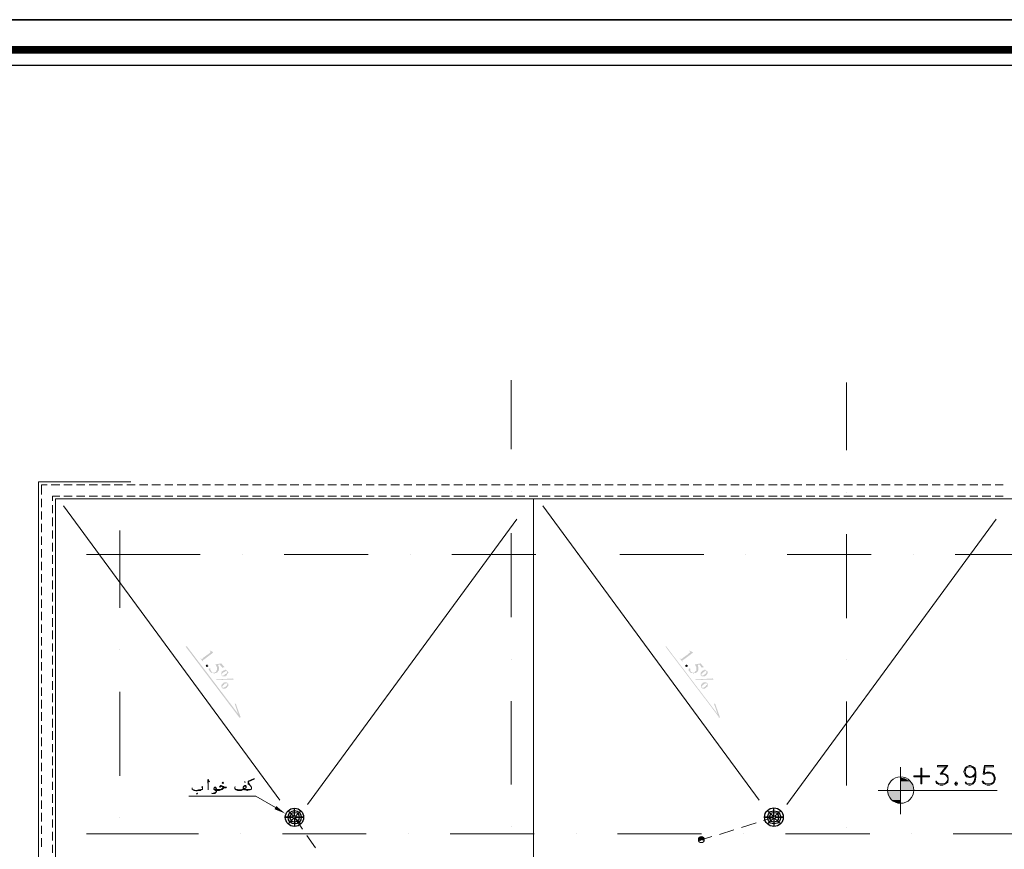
# Model space of a CAD drawing. Header units: metres. Extents: x 5.7 to 89.8, y 4 to 63.5.
# Tile 8 of 32: x 22 to 39.6, y 48.6 to 63.5. Entities that reach past the tile are written whole.
import ezdxf

# ---------------------------------------------------------------- set-up
doc = ezdxf.new("R2010")
doc.units = ezdxf.units.M
doc.header["$MEASUREMENT"] = 0
for name, color, linetype in [('PDF4_ax', 7, 'Continuous'), ('PDF4_KADR', 7, 'Continuous'), ('PDF4_khatchin', 7, 'Continuous'), ('PDF4_P-RAINLINE', 7, 'Continuous'), ('PDF4_shib bandi', 7, 'Continuous'), ('PDF4_textt', 7, 'Continuous')]:
    doc.layers.add(name, color=color, linetype=linetype)

msp = doc.modelspace()

# ---------------------------------------------------------------- hatches: boundary and pattern name
at = {"layer": 'PDF4_textt', "transparency": 33554559}
for points in [[(25.401, 52.188), (25.458, 52.159), (25.458, 52.15), (25.295, 52.025), (25.295, 52.025), (25.285, 52.025), (25.285, 52.015), (25.285, 52.015), (25.285, 52.015), (25.275, 52.015), (25.275, 52.015), (25.275, 52.005), (25.275, 52.005), (25.275, 52.005), (25.275, 51.996), (25.275, 51.996), (25.275, 51.996), (25.275, 51.996), (25.285, 51.976), (25.285, 51.976), (25.227, 52.053), (25.227, 52.053), (25.237, 52.053), (25.237, 52.044), (25.237, 52.044), (25.247, 52.044), (25.247, 52.044), (25.247, 52.034), (25.247, 52.034), (25.256, 52.034), (25.256, 52.034), (25.256, 52.034), (25.256, 52.034), (25.266, 52.044), (25.266, 52.044), (25.266, 52.044), (25.275, 52.044), (25.275, 52.053), (25.275, 52.053), (25.381, 52.13), (25.391, 52.13), (25.391, 52.14), (25.401, 52.14), (25.401, 52.14), (25.401, 52.15), (25.401, 52.15), (25.41, 52.15), (25.41, 52.15), (25.41, 52.15), (25.41, 52.15), (25.41, 52.159), (25.41, 52.159), (25.41, 52.159), (25.41, 52.169), (25.41, 52.169), (25.41, 52.169), (25.41, 52.169), (25.41, 52.179), (25.401, 52.179), (25.401, 52.179), (25.401, 52.179), (25.391, 52.179)], [(33.972, 52.188), (34.03, 52.159), (34.04, 52.15), (33.876, 52.025), (33.867, 52.025), (33.867, 52.025), (33.857, 52.015), (33.857, 52.015), (33.857, 52.015), (33.857, 52.015), (33.857, 52.015), (33.847, 52.005), (33.847, 52.005), (33.847, 52.005), (33.847, 51.996), (33.847, 51.996), (33.857, 51.996), (33.857, 51.996), (33.857, 51.976), (33.857, 51.976), (33.799, 52.053), (33.809, 52.053), (33.809, 52.053), (33.809, 52.044), (33.818, 52.044), (33.818, 52.044), (33.818, 52.044), (33.818, 52.034), (33.828, 52.034), (33.828, 52.034), (33.828, 52.034), (33.838, 52.034), (33.838, 52.034), (33.838, 52.044), (33.838, 52.044), (33.847, 52.044), (33.847, 52.044), (33.857, 52.053), (33.857, 52.053), (33.963, 52.13), (33.963, 52.13), (33.963, 52.14), (33.972, 52.14), (33.972, 52.14), (33.982, 52.15), (33.982, 52.15), (33.982, 52.15), (33.982, 52.15), (33.982, 52.15), (33.982, 52.15), (33.992, 52.159), (33.992, 52.159), (33.992, 52.159), (33.992, 52.169), (33.992, 52.169), (33.982, 52.169), (33.982, 52.169), (33.982, 52.179), (33.982, 52.179), (33.972, 52.179), (33.972, 52.179), (33.972, 52.179)], [(25.661, 51.89), (25.622, 51.88), (25.574, 51.938), (25.545, 51.928), (25.545, 51.928), (25.545, 51.928), (25.545, 51.919), (25.555, 51.919), (25.555, 51.919), (25.555, 51.909), (25.555, 51.909), (25.555, 51.899), (25.555, 51.899), (25.555, 51.899), (25.555, 51.89), (25.555, 51.89), (25.564, 51.89), (25.564, 51.88), (25.564, 51.88), (25.564, 51.88), (25.564, 51.87), (25.564, 51.87), (25.564, 51.861), (25.564, 51.861), (25.564, 51.861), (25.564, 51.851), (25.564, 51.851), (25.564, 51.851), (25.564, 51.851), (25.555, 51.842), (25.555, 51.842), (25.555, 51.832), (25.555, 51.832), (25.555, 51.832), (25.555, 51.822), (25.555, 51.822), (25.545, 51.822), (25.545, 51.813), (25.545, 51.813), (25.545, 51.813), (25.545, 51.813), (25.536, 51.803), (25.536, 51.803), (25.536, 51.803), (25.536, 51.793), (25.526, 51.793), (25.526, 51.793), (25.526, 51.793), (25.516, 51.793), (25.516, 51.784), (25.516, 51.784), (25.507, 51.784), (25.507, 51.784), (25.507, 51.784), (25.497, 51.784), (25.497, 51.784), (25.497, 51.784), (25.487, 51.784), (25.487, 51.784), (25.487, 51.774), (25.478, 51.774), (25.478, 51.774), (25.478, 51.774), (25.468, 51.774), (25.468, 51.784), (25.458, 51.784), (25.458, 51.784), (25.458, 51.784), (25.458, 51.784), (25.449, 51.784), (25.449, 51.784), (25.439, 51.784), (25.439, 51.784), (25.439, 51.784), (25.43, 51.784), (25.43, 51.793), (25.43, 51.793), (25.42, 51.793), (25.41, 51.803), (25.41, 51.803), (25.41, 51.803), (25.401, 51.813), (25.401, 51.813), (25.401, 51.813), (25.401, 51.813), (25.391, 51.822), (25.391, 51.822), (25.391, 51.832), (25.391, 51.832), (25.391, 51.832), (25.381, 51.842), (25.381, 51.842), (25.381, 51.842), (25.381, 51.851), (25.381, 51.851), (25.381, 51.851), (25.381, 51.851), (25.381, 51.861), (25.391, 51.861), (25.391, 51.861), (25.391, 51.861), (25.391, 51.87), (25.401, 51.87), (25.401, 51.87), (25.401, 51.87), (25.41, 51.861), (25.41, 51.861), (25.41, 51.861), (25.41, 51.861), (25.41, 51.861), (25.41, 51.851), (25.41, 51.851), (25.41, 51.851), (25.41, 51.851), (25.41, 51.842), (25.41, 51.842), (25.42, 51.832), (25.42, 51.832), (25.42, 51.832), (25.42, 51.822), (25.42, 51.822), (25.42, 51.822), (25.42, 51.813), (25.42, 51.813), (25.43, 51.813), (25.43, 51.803), (25.43, 51.803), (25.43, 51.803), (25.439, 51.803), (25.439, 51.803), (25.439, 51.793), (25.449, 51.793), (25.449, 51.793), (25.449, 51.793), (25.458, 51.793), (25.458, 51.793), (25.458, 51.793), (25.468, 51.793), (25.468, 51.793), (25.478, 51.793), (25.478, 51.793), (25.478, 51.793), (25.487, 51.793), (25.487, 51.793), (25.487, 51.793), (25.497, 51.803), (25.497, 51.803), (25.497, 51.803), (25.507, 51.803), (25.507, 51.813), (25.507, 51.813), (25.507, 51.813), (25.516, 51.813), (25.516, 51.822), (25.516, 51.822), (25.516, 51.822), (25.516, 51.832), (25.526, 51.832), (25.526, 51.832), (25.526, 51.842), (25.526, 51.842), (25.526, 51.842), (25.526, 51.851), (25.526, 51.851), (25.526, 51.851), (25.526, 51.861), (25.526, 51.861), (25.526, 51.861), (25.526, 51.87), (25.526, 51.87), (25.526, 51.87), (25.526, 51.88), (25.526, 51.88), (25.526, 51.89), (25.526, 51.89), (25.526, 51.89), (25.526, 51.899), (25.516, 51.899), (25.516, 51.899), (25.516, 51.909), (25.516, 51.909), (25.516, 51.909), (25.507, 51.928), (25.497, 51.938), (25.603, 51.957)], [(34.232, 51.89), (34.194, 51.88), (34.155, 51.938), (34.117, 51.928), (34.117, 51.928), (34.117, 51.928), (34.127, 51.919), (34.127, 51.919), (34.127, 51.919), (34.127, 51.909), (34.127, 51.909), (34.127, 51.899), (34.136, 51.899), (34.136, 51.899), (34.136, 51.89), (34.136, 51.89), (34.136, 51.89), (34.136, 51.88), (34.136, 51.88), (34.136, 51.88), (34.136, 51.87), (34.136, 51.87), (34.136, 51.861), (34.136, 51.861), (34.136, 51.861), (34.136, 51.851), (34.136, 51.851), (34.136, 51.851), (34.136, 51.851), (34.136, 51.842), (34.136, 51.842), (34.136, 51.832), (34.127, 51.832), (34.127, 51.832), (34.127, 51.822), (34.127, 51.822), (34.127, 51.822), (34.127, 51.813), (34.117, 51.813), (34.117, 51.813), (34.117, 51.813), (34.117, 51.803), (34.107, 51.803), (34.107, 51.803), (34.107, 51.793), (34.107, 51.793), (34.098, 51.793), (34.098, 51.793), (34.098, 51.793), (34.088, 51.784), (34.088, 51.784), (34.088, 51.784), (34.078, 51.784), (34.078, 51.784), (34.078, 51.784), (34.069, 51.784), (34.069, 51.784), (34.069, 51.784), (34.059, 51.784), (34.059, 51.774), (34.059, 51.774), (34.05, 51.774), (34.05, 51.774), (34.05, 51.774), (34.04, 51.784), (34.04, 51.784), (34.04, 51.784), (34.03, 51.784), (34.03, 51.784), (34.03, 51.784), (34.021, 51.784), (34.021, 51.784), (34.011, 51.784), (34.011, 51.784), (34.011, 51.784), (34.001, 51.793), (34.001, 51.793), (33.992, 51.793), (33.982, 51.803), (33.982, 51.803), (33.982, 51.803), (33.982, 51.813), (33.972, 51.813), (33.972, 51.813), (33.972, 51.813), (33.972, 51.822), (33.963, 51.822), (33.963, 51.832), (33.963, 51.832), (33.963, 51.832), (33.963, 51.842), (33.963, 51.842), (33.963, 51.842), (33.963, 51.851), (33.963, 51.851), (33.963, 51.851), (33.963, 51.851), (33.963, 51.861), (33.963, 51.861), (33.963, 51.861), (33.963, 51.861), (33.972, 51.87), (33.972, 51.87), (33.972, 51.87), (33.982, 51.87), (33.982, 51.861), (33.982, 51.861), (33.982, 51.861), (33.992, 51.861), (33.992, 51.861), (33.992, 51.851), (33.992, 51.851), (33.992, 51.851), (33.992, 51.851), (33.992, 51.842), (33.992, 51.842), (33.992, 51.832), (33.992, 51.832), (33.992, 51.832), (33.992, 51.822), (33.992, 51.822), (33.992, 51.822), (33.992, 51.813), (34.001, 51.813), (34.001, 51.813), (34.001, 51.803), (34.001, 51.803), (34.011, 51.803), (34.011, 51.803), (34.011, 51.803), (34.021, 51.793), (34.021, 51.793), (34.021, 51.793), (34.03, 51.793), (34.03, 51.793), (34.03, 51.793), (34.04, 51.793), (34.04, 51.793), (34.05, 51.793), (34.05, 51.793), (34.05, 51.793), (34.059, 51.793), (34.059, 51.793), (34.059, 51.793), (34.069, 51.793), (34.069, 51.803), (34.069, 51.803), (34.078, 51.803), (34.078, 51.803), (34.078, 51.813), (34.078, 51.813), (34.088, 51.813), (34.088, 51.813), (34.088, 51.822), (34.088, 51.822), (34.098, 51.822), (34.098, 51.832), (34.098, 51.832), (34.098, 51.832), (34.098, 51.842), (34.098, 51.842), (34.098, 51.842), (34.098, 51.851), (34.098, 51.851), (34.098, 51.851), (34.098, 51.861), (34.098, 51.861), (34.098, 51.861), (34.098, 51.87), (34.098, 51.87), (34.098, 51.87), (34.098, 51.88), (34.098, 51.88), (34.098, 51.89), (34.098, 51.89), (34.098, 51.89), (34.098, 51.899), (34.098, 51.899), (34.098, 51.899), (34.088, 51.909), (34.088, 51.909), (34.088, 51.909), (34.078, 51.928), (34.078, 51.938), (34.175, 51.957)], [(25.362, 51.928), (25.362, 51.919), (25.372, 51.919), (25.372, 51.919), (25.372, 51.909), (25.372, 51.909), (25.372, 51.909), (25.362, 51.899), (25.362, 51.899), (25.362, 51.899), (25.362, 51.899), (25.362, 51.899), (25.353, 51.899), (25.353, 51.89), (25.343, 51.89), (25.343, 51.89), (25.343, 51.899), (25.343, 51.899), (25.333, 51.899), (25.333, 51.899), (25.333, 51.899), (25.333, 51.909), (25.333, 51.909), (25.333, 51.909), (25.324, 51.909), (25.324, 51.919), (25.324, 51.919), (25.333, 51.919), (25.333, 51.919), (25.333, 51.928), (25.333, 51.928), (25.333, 51.928), (25.343, 51.928), (25.343, 51.928), (25.343, 51.938), (25.353, 51.938), (25.353, 51.938), (25.353, 51.928), (25.362, 51.928), (25.362, 51.928), (25.362, 51.928), (25.362, 51.928)], [(33.944, 51.928), (33.944, 51.919), (33.944, 51.919), (33.944, 51.919), (33.944, 51.909), (33.944, 51.909), (33.944, 51.909), (33.944, 51.899), (33.944, 51.899), (33.934, 51.899), (33.934, 51.899), (33.934, 51.899), (33.934, 51.899), (33.924, 51.89), (33.924, 51.89), (33.924, 51.89), (33.915, 51.899), (33.915, 51.899), (33.915, 51.899), (33.905, 51.899), (33.905, 51.899), (33.905, 51.909), (33.905, 51.909), (33.905, 51.909), (33.905, 51.909), (33.905, 51.919), (33.905, 51.919), (33.905, 51.919), (33.905, 51.919), (33.905, 51.928), (33.915, 51.928), (33.915, 51.928), (33.915, 51.928), (33.915, 51.928), (33.924, 51.938), (33.924, 51.938), (33.924, 51.938), (33.934, 51.928), (33.934, 51.928), (33.934, 51.928), (33.934, 51.928), (33.944, 51.928)]]:
    msp.add_hatch(color=256, dxfattribs=at).paths.add_polyline_path(points)
h = msp.add_hatch(color=256, dxfattribs=at)
h.paths.add_polyline_path([(25.824, 51.668), (25.516, 51.659), (25.507, 51.668), (25.815, 51.687)], flags=0)
h.paths.add_polyline_path([(25.719, 51.822), (25.719, 51.813), (25.719, 51.813), (25.719, 51.813), (25.719, 51.803), (25.719, 51.803), (25.728, 51.803), (25.728, 51.793), (25.728, 51.793), (25.728, 51.793), (25.728, 51.784), (25.719, 51.784), (25.719, 51.774), (25.719, 51.774), (25.719, 51.774), (25.719, 51.774), (25.719, 51.764), (25.719, 51.764), (25.709, 51.764), (25.709, 51.755), (25.709, 51.755), (25.709, 51.755), (25.709, 51.745), (25.699, 51.745), (25.699, 51.745), (25.699, 51.745), (25.69, 51.736), (25.69, 51.736), (25.69, 51.736), (25.69, 51.736), (25.68, 51.736), (25.68, 51.726), (25.68, 51.726), (25.67, 51.726), (25.67, 51.726), (25.67, 51.726), (25.661, 51.726), (25.661, 51.726), (25.651, 51.726), (25.651, 51.726), (25.651, 51.726), (25.641, 51.726), (25.641, 51.726), (25.641, 51.726), (25.641, 51.726), (25.632, 51.726), (25.632, 51.726), (25.632, 51.726), (25.622, 51.726), (25.622, 51.726), (25.622, 51.736), (25.613, 51.736), (25.613, 51.736), (25.613, 51.736), (25.613, 51.736), (25.603, 51.745), (25.603, 51.745), (25.603, 51.745), (25.603, 51.755), (25.603, 51.755), (25.603, 51.755), (25.603, 51.764), (25.603, 51.764), (25.603, 51.764), (25.603, 51.774), (25.603, 51.774), (25.603, 51.774), (25.603, 51.784), (25.603, 51.784), (25.603, 51.793), (25.603, 51.793), (25.603, 51.793), (25.613, 51.793), (25.613, 51.803), (25.613, 51.803), (25.613, 51.803), (25.613, 51.813), (25.622, 51.813), (25.632, 51.822), (25.632, 51.822), (25.632, 51.822), (25.641, 51.822), (25.641, 51.832), (25.641, 51.832), (25.651, 51.832), (25.651, 51.832), (25.661, 51.832), (25.661, 51.832), (25.661, 51.832), (25.661, 51.832), (25.67, 51.842), (25.67, 51.842), (25.68, 51.842), (25.68, 51.842), (25.68, 51.842), (25.69, 51.832), (25.69, 51.832), (25.69, 51.832), (25.699, 51.832), (25.699, 51.832), (25.699, 51.832), (25.709, 51.832), (25.709, 51.822), (25.709, 51.822), (25.709, 51.822), (25.719, 51.822)], flags=0)
h.paths.add_polyline_path([(25.709, 51.813), (25.709, 51.813), (25.699, 51.813), (25.699, 51.822), (25.699, 51.822), (25.69, 51.822), (25.69, 51.822), (25.69, 51.822), (25.68, 51.822), (25.68, 51.813), (25.67, 51.813), (25.67, 51.813), (25.661, 51.803), (25.651, 51.803), (25.641, 51.793), (25.641, 51.793), (25.641, 51.793), (25.632, 51.784), (25.632, 51.784), (25.632, 51.784), (25.622, 51.784), (25.622, 51.774), (25.622, 51.774), (25.622, 51.774), (25.622, 51.774), (25.613, 51.764), (25.613, 51.764), (25.613, 51.764), (25.613, 51.755), (25.613, 51.755), (25.613, 51.755), (25.613, 51.745), (25.613, 51.745), (25.622, 51.745), (25.622, 51.745), (25.622, 51.736), (25.632, 51.736), (25.632, 51.736), (25.632, 51.736), (25.632, 51.736), (25.641, 51.736), (25.641, 51.745), (25.641, 51.745), (25.651, 51.745), (25.651, 51.745), (25.651, 51.745), (25.661, 51.745), (25.661, 51.745), (25.661, 51.755), (25.67, 51.755), (25.67, 51.755), (25.67, 51.764), (25.67, 51.764), (25.68, 51.764), (25.68, 51.764), (25.69, 51.774), (25.69, 51.774), (25.69, 51.774), (25.699, 51.774), (25.699, 51.784), (25.699, 51.784), (25.699, 51.784), (25.699, 51.784), (25.709, 51.793), (25.709, 51.793), (25.709, 51.793), (25.709, 51.793), (25.709, 51.803), (25.709, 51.803), (25.709, 51.803), (25.709, 51.813), (25.709, 51.813), (25.709, 51.813)], flags=0)
h.paths.add_polyline_path([(25.719, 51.601), (25.719, 51.601), (25.719, 51.591), (25.728, 51.591), (25.728, 51.591), (25.728, 51.581), (25.728, 51.581), (25.728, 51.572), (25.728, 51.572), (25.728, 51.572), (25.728, 51.572), (25.728, 51.562), (25.728, 51.562), (25.728, 51.562), (25.728, 51.553), (25.728, 51.553), (25.719, 51.553), (25.719, 51.543), (25.719, 51.543), (25.719, 51.543), (25.719, 51.533), (25.709, 51.533), (25.709, 51.533), (25.709, 51.524), (25.709, 51.524), (25.699, 51.524), (25.699, 51.524), (25.699, 51.524), (25.699, 51.514), (25.69, 51.514), (25.69, 51.514), (25.68, 51.514), (25.68, 51.504), (25.68, 51.504), (25.67, 51.504), (25.67, 51.504), (25.67, 51.504), (25.661, 51.504), (25.661, 51.504), (25.661, 51.504), (25.651, 51.504), (25.651, 51.504), (25.651, 51.504), (25.651, 51.504), (25.641, 51.504), (25.641, 51.504), (25.632, 51.504), (25.632, 51.504), (25.632, 51.504), (25.622, 51.514), (25.622, 51.514), (25.622, 51.514), (25.622, 51.514), (25.613, 51.524), (25.613, 51.524), (25.613, 51.524), (25.613, 51.524), (25.613, 51.533), (25.613, 51.533), (25.613, 51.533), (25.603, 51.543), (25.603, 51.543), (25.603, 51.543), (25.603, 51.553), (25.603, 51.553), (25.603, 51.553), (25.603, 51.562), (25.613, 51.562), (25.613, 51.562), (25.613, 51.572), (25.613, 51.572), (25.613, 51.572), (25.613, 51.581), (25.613, 51.581), (25.622, 51.581), (25.622, 51.591), (25.622, 51.591), (25.622, 51.591), (25.632, 51.591), (25.632, 51.601), (25.632, 51.601), (25.632, 51.601), (25.641, 51.601), (25.641, 51.61), (25.641, 51.61), (25.651, 51.61), (25.651, 51.61), (25.651, 51.61), (25.661, 51.61), (25.661, 51.62), (25.661, 51.62), (25.67, 51.62), (25.67, 51.62), (25.67, 51.62), (25.68, 51.62), (25.68, 51.62), (25.69, 51.62), (25.69, 51.62), (25.69, 51.62), (25.699, 51.62), (25.699, 51.62), (25.699, 51.61), (25.709, 51.61), (25.719, 51.601)], flags=0)
h.paths.add_polyline_path([(25.709, 51.591), (25.709, 51.601), (25.709, 51.601), (25.699, 51.601), (25.699, 51.601), (25.699, 51.601), (25.699, 51.601), (25.69, 51.601), (25.69, 51.601), (25.69, 51.601), (25.69, 51.601), (25.68, 51.601), (25.68, 51.591), (25.68, 51.591), (25.67, 51.591), (25.67, 51.591), (25.661, 51.591), (25.661, 51.581), (25.661, 51.581), (25.651, 51.581), (25.651, 51.581), (25.651, 51.572), (25.641, 51.572), (25.641, 51.572), (25.641, 51.562), (25.632, 51.562), (25.632, 51.562), (25.632, 51.562), (25.632, 51.553), (25.622, 51.553), (25.622, 51.553), (25.622, 51.553), (25.622, 51.543), (25.622, 51.543), (25.622, 51.543), (25.622, 51.533), (25.622, 51.533), (25.622, 51.533), (25.622, 51.524), (25.622, 51.524), (25.622, 51.524), (25.632, 51.524), (25.632, 51.524), (25.632, 51.524), (25.641, 51.524), (25.641, 51.524), (25.641, 51.524), (25.641, 51.524), (25.651, 51.524), (25.651, 51.524), (25.651, 51.524), (25.661, 51.524), (25.661, 51.524), (25.661, 51.533), (25.67, 51.533), (25.67, 51.533), (25.67, 51.533), (25.68, 51.543), (25.68, 51.543), (25.68, 51.543), (25.69, 51.543), (25.69, 51.553), (25.699, 51.553), (25.699, 51.553), (25.699, 51.562), (25.699, 51.562), (25.709, 51.562), (25.709, 51.562), (25.709, 51.572), (25.709, 51.572), (25.709, 51.572), (25.709, 51.572), (25.709, 51.581), (25.719, 51.581), (25.719, 51.581), (25.719, 51.591), (25.719, 51.591), (25.709, 51.591), (25.709, 51.591)], flags=0)
h = msp.add_hatch(color=256, dxfattribs=at)
h.paths.add_polyline_path([(34.406, 51.668), (34.088, 51.659), (34.078, 51.668), (34.396, 51.687)], flags=0)
h.paths.add_polyline_path([(34.29, 51.822), (34.29, 51.813), (34.29, 51.813), (34.3, 51.813), (34.3, 51.803), (34.3, 51.803), (34.3, 51.803), (34.3, 51.793), (34.3, 51.793), (34.3, 51.793), (34.3, 51.784), (34.3, 51.784), (34.3, 51.774), (34.3, 51.774), (34.29, 51.774), (34.29, 51.774), (34.29, 51.764), (34.29, 51.764), (34.29, 51.764), (34.29, 51.755), (34.281, 51.755), (34.281, 51.755), (34.281, 51.745), (34.281, 51.745), (34.271, 51.745), (34.271, 51.745), (34.271, 51.736), (34.271, 51.736), (34.261, 51.736), (34.261, 51.736), (34.261, 51.736), (34.252, 51.726), (34.252, 51.726), (34.252, 51.726), (34.242, 51.726), (34.242, 51.726), (34.242, 51.726), (34.232, 51.726), (34.232, 51.726), (34.223, 51.726), (34.223, 51.726), (34.223, 51.726), (34.223, 51.726), (34.213, 51.726), (34.213, 51.726), (34.213, 51.726), (34.204, 51.726), (34.204, 51.726), (34.204, 51.726), (34.194, 51.726), (34.194, 51.736), (34.194, 51.736), (34.184, 51.736), (34.184, 51.736), (34.184, 51.736), (34.184, 51.745), (34.184, 51.745), (34.175, 51.745), (34.175, 51.755), (34.175, 51.755), (34.175, 51.755), (34.175, 51.764), (34.175, 51.764), (34.175, 51.764), (34.175, 51.774), (34.175, 51.774), (34.175, 51.774), (34.175, 51.784), (34.175, 51.784), (34.175, 51.793), (34.184, 51.793), (34.184, 51.793), (34.184, 51.793), (34.184, 51.803), (34.184, 51.803), (34.194, 51.803), (34.194, 51.813), (34.194, 51.813), (34.204, 51.822), (34.204, 51.822), (34.213, 51.822), (34.213, 51.822), (34.213, 51.832), (34.223, 51.832), (34.223, 51.832), (34.223, 51.832), (34.232, 51.832), (34.232, 51.832), (34.232, 51.832), (34.242, 51.832), (34.242, 51.842), (34.252, 51.842), (34.252, 51.842), (34.252, 51.842), (34.261, 51.842), (34.261, 51.832), (34.261, 51.832), (34.271, 51.832), (34.271, 51.832), (34.271, 51.832), (34.281, 51.832), (34.281, 51.832), (34.281, 51.822), (34.29, 51.822), (34.29, 51.822), (34.29, 51.822)], flags=0)
h.paths.add_polyline_path([(34.281, 51.813), (34.281, 51.813), (34.281, 51.813), (34.271, 51.822), (34.271, 51.822), (34.261, 51.822), (34.261, 51.822), (34.261, 51.822), (34.261, 51.822), (34.252, 51.813), (34.252, 51.813), (34.242, 51.813), (34.232, 51.803), (34.223, 51.803), (34.223, 51.793), (34.213, 51.793), (34.213, 51.793), (34.213, 51.784), (34.204, 51.784), (34.204, 51.784), (34.204, 51.784), (34.204, 51.774), (34.194, 51.774), (34.194, 51.774), (34.194, 51.774), (34.194, 51.764), (34.194, 51.764), (34.194, 51.764), (34.184, 51.755), (34.184, 51.755), (34.184, 51.755), (34.194, 51.745), (34.194, 51.745), (34.194, 51.745), (34.194, 51.745), (34.204, 51.736), (34.204, 51.736), (34.204, 51.736), (34.204, 51.736), (34.213, 51.736), (34.213, 51.736), (34.213, 51.745), (34.223, 51.745), (34.223, 51.745), (34.223, 51.745), (34.232, 51.745), (34.232, 51.745), (34.232, 51.745), (34.242, 51.755), (34.242, 51.755), (34.242, 51.755), (34.252, 51.764), (34.252, 51.764), (34.252, 51.764), (34.261, 51.764), (34.261, 51.774), (34.261, 51.774), (34.271, 51.774), (34.271, 51.774), (34.271, 51.784), (34.271, 51.784), (34.281, 51.784), (34.281, 51.784), (34.281, 51.793), (34.281, 51.793), (34.281, 51.793), (34.281, 51.793), (34.281, 51.803), (34.281, 51.803), (34.281, 51.803), (34.281, 51.813), (34.281, 51.813), (34.281, 51.813)], flags=0)
h.paths.add_polyline_path([(34.29, 51.601), (34.3, 51.601), (34.3, 51.591), (34.3, 51.591), (34.3, 51.591), (34.3, 51.581), (34.3, 51.581), (34.3, 51.572), (34.3, 51.572), (34.3, 51.572), (34.3, 51.572), (34.3, 51.562), (34.3, 51.562), (34.3, 51.562), (34.3, 51.553), (34.3, 51.553), (34.3, 51.553), (34.3, 51.543), (34.29, 51.543), (34.29, 51.543), (34.29, 51.533), (34.29, 51.533), (34.281, 51.533), (34.281, 51.524), (34.281, 51.524), (34.281, 51.524), (34.271, 51.524), (34.271, 51.524), (34.271, 51.514), (34.271, 51.514), (34.261, 51.514), (34.261, 51.514), (34.252, 51.504), (34.252, 51.504), (34.252, 51.504), (34.242, 51.504), (34.242, 51.504), (34.242, 51.504), (34.232, 51.504), (34.232, 51.504), (34.232, 51.504), (34.223, 51.504), (34.223, 51.504), (34.223, 51.504), (34.213, 51.504), (34.213, 51.504), (34.213, 51.504), (34.204, 51.504), (34.204, 51.504), (34.204, 51.514), (34.194, 51.514), (34.194, 51.514), (34.194, 51.514), (34.194, 51.524), (34.194, 51.524), (34.184, 51.524), (34.184, 51.524), (34.184, 51.533), (34.184, 51.533), (34.184, 51.533), (34.184, 51.543), (34.184, 51.543), (34.184, 51.543), (34.184, 51.553), (34.184, 51.553), (34.184, 51.553), (34.184, 51.562), (34.184, 51.562), (34.184, 51.562), (34.184, 51.572), (34.184, 51.572), (34.184, 51.572), (34.194, 51.581), (34.194, 51.581), (34.194, 51.581), (34.194, 51.591), (34.194, 51.591), (34.204, 51.591), (34.204, 51.591), (34.204, 51.601), (34.213, 51.601), (34.213, 51.601), (34.213, 51.601), (34.213, 51.61), (34.223, 51.61), (34.223, 51.61), (34.223, 51.61), (34.232, 51.61), (34.232, 51.61), (34.232, 51.62), (34.242, 51.62), (34.242, 51.62), (34.242, 51.62), (34.252, 51.62), (34.252, 51.62), (34.261, 51.62), (34.261, 51.62), (34.261, 51.62), (34.271, 51.62), (34.271, 51.62), (34.271, 51.62), (34.281, 51.61), (34.281, 51.61), (34.29, 51.601)], flags=0)
h.paths.add_polyline_path([(34.29, 51.591), (34.281, 51.601), (34.281, 51.601), (34.281, 51.601), (34.271, 51.601), (34.271, 51.601), (34.271, 51.601), (34.271, 51.601), (34.261, 51.601), (34.261, 51.601), (34.261, 51.601), (34.261, 51.601), (34.252, 51.591), (34.252, 51.591), (34.252, 51.591), (34.242, 51.591), (34.242, 51.591), (34.232, 51.581), (34.232, 51.581), (34.232, 51.581), (34.223, 51.581), (34.223, 51.572), (34.223, 51.572), (34.213, 51.572), (34.213, 51.562), (34.213, 51.562), (34.204, 51.562), (34.204, 51.562), (34.204, 51.553), (34.204, 51.553), (34.204, 51.553), (34.194, 51.553), (34.194, 51.543), (34.194, 51.543), (34.194, 51.543), (34.194, 51.533), (34.194, 51.533), (34.194, 51.533), (34.194, 51.524), (34.194, 51.524), (34.204, 51.524), (34.204, 51.524), (34.204, 51.524), (34.213, 51.524), (34.213, 51.524), (34.213, 51.524), (34.213, 51.524), (34.223, 51.524), (34.223, 51.524), (34.223, 51.524), (34.232, 51.524), (34.232, 51.524), (34.232, 51.524), (34.242, 51.533), (34.242, 51.533), (34.242, 51.533), (34.252, 51.533), (34.252, 51.543), (34.252, 51.543), (34.261, 51.543), (34.261, 51.543), (34.271, 51.553), (34.271, 51.553), (34.271, 51.553), (34.271, 51.562), (34.281, 51.562), (34.281, 51.562), (34.281, 51.562), (34.281, 51.572), (34.281, 51.572), (34.29, 51.572), (34.29, 51.572), (34.29, 51.581), (34.29, 51.581), (34.29, 51.581), (34.29, 51.591), (34.29, 51.591), (34.29, 51.591), (34.29, 51.591)], flags=0)

# ---------------------------------------------------------------- linework, layer by layer
at = {"layer": 'PDF4_ax', "lineweight": 9}
for points in [[(30.785, 57.023), (30.785, 55.79)], [(36.785, 56.985), (36.785, 55.771)], [(30.785, 55.039), (30.785, 55.039)], [(36.785, 55.02), (36.785, 55.02)], [(23.792, 54.336), (23.792, 52.949)], [(30.785, 54.288), (30.785, 52.785)], [(36.785, 54.269), (36.785, 52.766)], [(23.195, 53.903), (25.227, 53.903)], [(25.979, 53.903), (25.979, 53.903)], [(26.73, 53.903), (28.232, 53.903)], [(28.983, 53.903), (28.983, 53.903)], [(29.725, 53.903), (31.228, 53.903)], [(31.979, 53.903), (31.979, 53.903)], [(32.73, 53.903), (34.232, 53.903)], [(34.984, 53.903), (34.984, 53.903)], [(35.725, 53.903), (37.228, 53.903)], [(37.979, 53.903), (37.979, 53.903)], [(38.73, 53.903), (40.233, 53.903)], [(23.792, 52.198), (23.792, 52.198)], [(30.785, 52.034), (30.785, 52.034)], [(36.785, 52.025), (36.785, 52.025)], [(23.792, 51.447), (23.792, 49.944)], [(30.785, 51.283), (30.785, 49.79)], [(36.785, 51.273), (36.785, 49.771)], [(23.792, 49.193), (23.792, 49.193)], [(30.785, 49.039), (30.785, 49.039)], [(36.785, 49.02), (36.785, 49.02)], [(23.195, 48.904), (25.198, 48.904)], [(25.95, 48.904), (25.95, 48.904)], [(26.701, 48.904), (28.194, 48.904)], [(28.945, 48.904), (28.945, 48.904)], [(29.696, 48.904), (31.199, 48.904)], [(31.95, 48.904), (31.95, 48.904)], [(32.692, 48.904), (34.194, 48.904)], [(34.945, 48.904), (34.945, 48.904)], [(35.696, 48.904), (37.199, 48.904)], [(37.95, 48.904), (37.95, 48.904)], [(38.692, 48.904), (40.194, 48.904)]]:
    msp.add_lwpolyline(points, dxfattribs=at)
at = {"layer": 'PDF4_KADR', "lineweight": 25}
for points in [[(5.695, 4.013), (89.785, 4.013), (89.785, 63.476), (5.695, 63.476)], [(5.695, 63.476), (89.785, 63.476), (89.785, 4.013), (5.695, 4.013)], [(6.514, 4.832), (88.841, 4.832), (88.841, 62.657), (6.514, 62.657)]]:
    msp.add_lwpolyline(points, close=True, dxfattribs=at)
at = {"layer": 'PDF4_KADR', "lineweight": 0, "const_width": 0.135}
msp.add_lwpolyline([(6.235, 62.937), (6.235, 4.552), (89.111, 4.552), (89.111, 62.937)], close=True, dxfattribs=at)
at = {"layer": 'PDF4_khatchin', "lineweight": 18}
for points in [[(22.492, 55.155), (22.386, 55.155), (22.386, 54.981)], [(22.559, 55.155), (22.714, 55.155)], [(22.791, 55.155), (22.935, 55.155)], [(23.012, 55.155), (23.166, 55.155)], [(23.243, 55.155), (23.388, 55.155)], [(23.465, 55.155), (23.619, 55.155)], [(23.686, 55.155), (23.84, 55.155)], [(23.917, 55.155), (24.062, 55.155)], [(24.139, 55.155), (24.293, 55.155)], [(24.361, 55.155), (24.515, 55.155)], [(24.592, 55.155), (24.736, 55.155)], [(24.813, 55.155), (24.967, 55.155)], [(25.035, 55.155), (25.189, 55.155)], [(25.266, 55.155), (25.41, 55.155)], [(25.487, 55.155), (25.641, 55.155)], [(25.719, 55.155), (25.863, 55.155)], [(25.94, 55.155), (26.085, 55.155)], [(26.162, 55.155), (26.316, 55.155)], [(26.393, 55.155), (26.537, 55.155)], [(26.614, 55.155), (26.768, 55.155)], [(26.836, 55.155), (26.99, 55.155)], [(27.067, 55.155), (27.211, 55.155)], [(27.288, 55.155), (27.442, 55.155)], [(27.51, 55.155), (27.664, 55.155)], [(27.741, 55.155), (27.886, 55.155)], [(27.963, 55.155), (28.117, 55.155)], [(28.194, 55.155), (28.338, 55.155)], [(28.415, 55.155), (28.56, 55.155)], [(28.637, 55.155), (28.791, 55.155)], [(28.868, 55.155), (29.012, 55.155)], [(29.089, 55.155), (29.244, 55.155)], [(29.311, 55.155), (29.465, 55.155)], [(29.542, 55.155), (29.687, 55.155)], [(29.764, 55.155), (29.918, 55.155)], [(29.985, 55.155), (30.139, 55.155)], [(30.216, 55.155), (30.361, 55.155)], [(30.438, 55.155), (30.592, 55.155)], [(30.669, 55.155), (30.813, 55.155)], [(30.89, 55.155), (31.035, 55.155)], [(31.112, 55.155), (31.266, 55.155)], [(31.343, 55.155), (31.488, 55.155)], [(31.565, 55.155), (31.719, 55.155)], [(31.786, 55.155), (31.94, 55.155)], [(32.017, 55.155), (32.162, 55.155)], [(32.239, 55.155), (32.393, 55.155)], [(32.46, 55.155), (32.614, 55.155)], [(32.692, 55.155), (32.836, 55.155)], [(32.913, 55.155), (33.067, 55.155)], [(33.135, 55.155), (33.289, 55.155)], [(33.366, 55.155), (33.51, 55.155)], [(33.587, 55.155), (33.741, 55.155)], [(33.818, 55.155), (33.963, 55.155)], [(34.04, 55.155), (34.194, 55.155)], [(34.261, 55.155), (34.415, 55.155)], [(34.493, 55.155), (34.637, 55.155)], [(34.714, 55.155), (34.868, 55.155)], [(34.936, 55.155), (35.09, 55.155)], [(35.167, 55.155), (35.311, 55.155)], [(35.388, 55.155), (35.542, 55.155)], [(35.61, 55.155), (35.764, 55.155)], [(35.841, 55.155), (35.985, 55.155)], [(36.062, 55.155), (36.217, 55.155)], [(36.294, 55.155), (36.438, 55.155)], [(36.515, 55.155), (36.66, 55.155)], [(36.737, 55.155), (36.891, 55.155)], [(36.968, 55.155), (37.112, 55.155)], [(37.189, 55.155), (37.343, 55.155)], [(37.411, 55.155), (37.565, 55.155)], [(37.642, 55.155), (37.786, 55.155)], [(37.863, 55.155), (38.018, 55.155)], [(38.085, 55.155), (38.239, 55.155)], [(38.316, 55.155), (38.461, 55.155)], [(38.538, 55.155), (38.692, 55.155)], [(38.769, 55.155), (38.913, 55.155)], [(38.99, 55.155), (39.135, 55.155)], [(39.212, 55.155), (39.366, 55.155)], [(39.443, 55.155), (39.587, 55.155)], [(22.386, 54.904), (22.386, 54.75)], [(22.386, 54.673), (22.386, 54.529)], [(22.386, 54.452), (22.386, 54.307)], [(22.386, 54.23), (22.386, 54.076)], [(22.386, 53.999), (22.386, 53.854)], [(22.386, 53.777), (22.386, 53.623)], [(22.386, 53.556), (22.386, 53.402)], [(22.386, 53.325), (22.386, 53.18)], [(22.386, 53.103), (22.386, 52.949)], [(22.386, 52.882), (22.386, 52.728)], [(22.386, 52.651), (22.386, 52.506)], [(22.386, 52.429), (22.386, 52.275)], [(22.386, 52.198), (22.386, 52.053)], [(22.386, 51.976), (22.386, 51.832)], [(22.386, 51.755), (22.386, 51.601)], [(22.386, 51.524), (22.386, 51.379)], [(22.386, 51.302), (22.386, 51.148)], [(22.386, 51.081), (22.386, 50.927)], [(22.386, 50.85), (22.386, 50.705)], [(22.386, 50.628), (22.386, 50.474)], [(22.386, 50.406), (22.386, 50.252)], [(22.386, 50.175), (22.386, 50.031)], [(22.386, 49.954), (22.386, 49.8)], [(22.386, 49.723), (22.386, 49.578)], [(22.386, 49.501), (22.386, 49.357)], [(22.386, 49.28), (22.386, 49.126)], [(26.913, 49.203), (27.057, 48.991)], [(35.485, 49.203), (35.302, 49.145)], [(22.386, 49.048), (22.386, 48.904)], [(34.772, 48.981), (34.512, 48.894)], [(35.167, 49.106), (34.907, 49.02)], [(22.386, 48.827), (22.386, 48.673)], [(27.134, 48.875), (27.288, 48.654)], [(34.377, 48.856), (34.184, 48.798)]]:
    msp.add_lwpolyline(points, dxfattribs=at)
for points in [[(22.588, 54.866), (22.588, 54.952), (22.714, 54.952), (22.588, 54.952)], [(22.791, 54.952), (22.935, 54.952)], [(23.012, 54.952), (23.166, 54.952)], [(23.243, 54.952), (23.388, 54.952)], [(23.465, 54.952), (23.619, 54.952)], [(23.686, 54.952), (23.84, 54.952)], [(23.917, 54.952), (24.062, 54.952)], [(24.139, 54.952), (24.293, 54.952)], [(24.361, 54.952), (24.515, 54.952)], [(24.592, 54.952), (24.736, 54.952)], [(24.813, 54.952), (24.967, 54.952)], [(25.035, 54.952), (25.189, 54.952)], [(25.266, 54.952), (25.41, 54.952)], [(25.487, 54.952), (25.641, 54.952)], [(25.719, 54.952), (25.863, 54.952)], [(25.94, 54.952), (26.085, 54.952)], [(26.162, 54.952), (26.316, 54.952)], [(26.393, 54.952), (26.537, 54.952)], [(26.614, 54.952), (26.768, 54.952)], [(26.836, 54.952), (26.99, 54.952)], [(27.067, 54.952), (27.211, 54.952)], [(27.288, 54.952), (27.442, 54.952)], [(27.51, 54.952), (27.664, 54.952)], [(27.741, 54.952), (27.886, 54.952)], [(27.963, 54.952), (28.117, 54.952)], [(28.194, 54.952), (28.338, 54.952)], [(28.415, 54.952), (28.56, 54.952)], [(28.637, 54.952), (28.791, 54.952)], [(28.868, 54.952), (29.012, 54.952)], [(29.089, 54.952), (29.244, 54.952)], [(29.311, 54.952), (29.465, 54.952)], [(29.542, 54.952), (29.687, 54.952)], [(29.764, 54.952), (29.918, 54.952)], [(29.985, 54.952), (30.139, 54.952)], [(30.216, 54.952), (30.361, 54.952)], [(30.438, 54.952), (30.592, 54.952)], [(30.669, 54.952), (30.813, 54.952)], [(30.89, 54.952), (31.035, 54.952)], [(31.112, 54.952), (31.266, 54.952)], [(31.343, 54.952), (31.488, 54.952)], [(31.565, 54.952), (31.719, 54.952)], [(31.786, 54.952), (31.94, 54.952)], [(32.017, 54.952), (32.162, 54.952)], [(32.239, 54.952), (32.393, 54.952)], [(32.46, 54.952), (32.614, 54.952)], [(32.692, 54.952), (32.836, 54.952)], [(32.913, 54.952), (33.067, 54.952)], [(33.135, 54.952), (33.289, 54.952)], [(33.366, 54.952), (33.51, 54.952)], [(33.587, 54.952), (33.741, 54.952)], [(33.818, 54.952), (33.963, 54.952)], [(34.04, 54.952), (34.194, 54.952)], [(34.261, 54.952), (34.415, 54.952)], [(34.493, 54.952), (34.637, 54.952)], [(34.714, 54.952), (34.868, 54.952)], [(34.936, 54.952), (35.09, 54.952)], [(35.167, 54.952), (35.311, 54.952)], [(35.388, 54.952), (35.542, 54.952)], [(35.61, 54.952), (35.764, 54.952)], [(35.841, 54.952), (35.985, 54.952)], [(36.062, 54.952), (36.217, 54.952)], [(36.294, 54.952), (36.438, 54.952)], [(36.515, 54.952), (36.66, 54.952)], [(36.737, 54.952), (36.891, 54.952)], [(36.968, 54.952), (37.112, 54.952)], [(37.189, 54.952), (37.343, 54.952)], [(37.411, 54.952), (37.565, 54.952)], [(37.642, 54.952), (37.786, 54.952)], [(37.863, 54.952), (38.018, 54.952)], [(38.085, 54.952), (38.239, 54.952)], [(38.316, 54.952), (38.461, 54.952)], [(38.538, 54.952), (38.692, 54.952)], [(38.769, 54.952), (38.913, 54.952)], [(38.99, 54.952), (39.135, 54.952)], [(39.212, 54.952), (39.366, 54.952)], [(39.443, 54.952), (39.587, 54.952)], [(22.588, 54.644), (22.588, 54.789)], [(22.588, 54.413), (22.588, 54.567)], [(22.588, 54.192), (22.588, 54.336)], [(22.588, 53.96), (22.588, 54.115)], [(22.588, 53.739), (22.588, 53.893)], [(22.588, 53.517), (22.588, 53.662)], [(22.588, 53.286), (22.588, 53.44)], [(22.588, 53.065), (22.588, 53.219)], [(22.588, 52.843), (22.588, 52.988)], [(22.588, 52.612), (22.588, 52.766)], [(22.588, 52.391), (22.588, 52.545)], [(22.588, 52.169), (22.588, 52.313)], [(22.588, 51.938), (22.588, 52.092)], [(22.588, 51.716), (22.588, 51.861)], [(22.588, 51.485), (22.588, 51.639)], [(22.588, 51.264), (22.588, 51.418)], [(22.588, 51.042), (22.588, 51.187)], [(22.588, 50.811), (22.588, 50.965)], [(22.588, 50.589), (22.588, 50.744)], [(22.588, 50.368), (22.588, 50.512)], [(22.588, 50.137), (22.588, 50.291)], [(22.588, 49.915), (22.588, 50.069)], [(22.588, 49.694), (22.588, 49.838)], [(22.588, 49.463), (22.588, 49.617)], [(22.588, 49.241), (22.588, 49.386)], [(22.588, 49.02), (22.588, 49.164)], [(22.588, 48.788), (22.588, 48.943)], [(22.588, 48.567), (22.588, 48.711)]]:
    msp.add_lwpolyline(points, close=True, dxfattribs=at)
at = {"layer": 'PDF4_P-RAINLINE', "lineweight": 25}
for points in [[(26.894, 49.222), (26.797, 49.318)], [(26.913, 49.231), (26.913, 49.366)], [(26.932, 49.222), (27.028, 49.318)], [(35.475, 49.222), (35.369, 49.318)], [(35.485, 49.231), (35.485, 49.366)], [(35.504, 49.222), (35.61, 49.318)], [(26.894, 49.183), (26.797, 49.087)], [(26.913, 49.174), (26.913, 49.039)], [(26.932, 49.183), (27.028, 49.087)], [(27.086, 49.203), (26.942, 49.203), (27.077, 49.203)], [(35.475, 49.183), (35.369, 49.087)], [(35.485, 49.174), (35.485, 49.039)], [(35.504, 49.183), (35.61, 49.087)]]:
    msp.add_lwpolyline(points, dxfattribs=at)
for points in [[(35.369, 49.203), (35.388, 49.26), (35.427, 49.309), (35.485, 49.318), (35.552, 49.309), (35.59, 49.26), (35.61, 49.203), (35.59, 49.145), (35.552, 49.097), (35.485, 49.087), (35.427, 49.097), (35.388, 49.145)], [(26.749, 49.203), (26.884, 49.203)], [(26.826, 49.203), (26.845, 49.241), (26.874, 49.28), (26.913, 49.289), (26.961, 49.28), (26.99, 49.241), (26.999, 49.203), (26.99, 49.164), (26.961, 49.126), (26.913, 49.116), (26.874, 49.126), (26.845, 49.164)], [(26.884, 49.203), (26.894, 49.222), (26.913, 49.231), (26.932, 49.222), (26.942, 49.203), (26.932, 49.183), (26.913, 49.174), (26.894, 49.183)], [(35.321, 49.203), (35.465, 49.203)], [(35.408, 49.203), (35.417, 49.241), (35.446, 49.28), (35.485, 49.289), (35.533, 49.28), (35.562, 49.241), (35.571, 49.203), (35.562, 49.164), (35.533, 49.126), (35.485, 49.116), (35.446, 49.126), (35.417, 49.164)], [(35.465, 49.203), (35.475, 49.222), (35.485, 49.231), (35.504, 49.222), (35.513, 49.203), (35.504, 49.183), (35.485, 49.174), (35.475, 49.183)], [(35.658, 49.203), (35.513, 49.203)]]:
    msp.add_lwpolyline(points, close=True, dxfattribs=at)
for centre, radius in [((26.913, 49.202), 0.164), ((26.916, 49.203), 0.119), ((35.487, 49.205), 0.167)]:
    msp.add_circle(centre, radius, dxfattribs=at)
at = {"layer": 'PDF4_shib bandi', "lineweight": 18}
for points in [[(48.535, 55.155), (48.593, 55.155), (48.593, 43.202), (22.338, 43.202), (22.338, 55.203), (23.985, 55.203)], [(22.781, 54.779), (26.653, 49.511)], [(31.189, 43.501), (31.189, 54.904)], [(31.353, 54.779), (35.225, 49.511)], [(30.89, 54.538), (27.144, 49.434)], [(39.462, 54.538), (35.716, 49.434)]]:
    msp.add_lwpolyline(points, dxfattribs=at)
msp.add_lwpolyline([(48.284, 43.501), (22.637, 43.501), (22.637, 54.904), (48.284, 54.904)], close=True, dxfattribs=at)
at = {"layer": 'PDF4_shib bandi', "lineweight": 0}
for points in [[(34.232, 48.817), (34.136, 48.817), (34.232, 48.817)], [(34.242, 48.808), (34.146, 48.808), (34.242, 48.808)], [(34.194, 48.798), (34.146, 48.798), (34.194, 48.798)], [(34.184, 48.798), (34.146, 48.798), (34.184, 48.798)], [(34.175, 48.788), (34.155, 48.788), (34.175, 48.788)], [(34.175, 48.788), (34.155, 48.788), (34.175, 48.788)], [(34.175, 48.788), (34.165, 48.788), (34.175, 48.788)], [(34.165, 48.788), (34.165, 48.788), (34.165, 48.788)], [(34.165, 48.788), (34.165, 48.788), (34.165, 48.788)], [(34.189, 48.808), (34.242, 48.808), (34.242, 48.808), (34.242, 48.808)]]:
    msp.add_lwpolyline(points, dxfattribs=at)
msp.add_lwpolyline([(34.242, 48.798), (34.204, 48.798), (34.242, 48.798)], close=True, dxfattribs=at)
at = {"layer": 'PDF4_shib bandi', "lineweight": 18}
msp.add_circle((34.189, 48.803), 0.053, dxfattribs=at)
at = {"layer": 'PDF4_shib bandi', "transparency": 33554559}
for points in [[(34.136, 48.817), (34.232, 48.817), (34.155, 48.837)], [(34.232, 48.817), (34.232, 48.817), (34.136, 48.817)], [(34.136, 48.808), (34.242, 48.808), (34.136, 48.817)], [(34.242, 48.808), (34.136, 48.817), (34.232, 48.817)], [(34.146, 48.808), (34.136, 48.808), (34.242, 48.808)], [(34.146, 48.798), (34.242, 48.798), (34.146, 48.808)], [(34.242, 48.798), (34.146, 48.808), (34.242, 48.808)], [(34.146, 48.798), (34.204, 48.798), (34.204, 48.798)], [(34.204, 48.798), (34.204, 48.798), (34.146, 48.798)], [(34.194, 48.798), (34.194, 48.798), (34.146, 48.798)], [(34.194, 48.798), (34.146, 48.798), (34.204, 48.798)], [(34.146, 48.798), (34.194, 48.798), (34.194, 48.798)], [(34.194, 48.798), (34.194, 48.798), (34.146, 48.798)], [(34.146, 48.798), (34.194, 48.798), (34.194, 48.798)], [(34.184, 48.798), (34.184, 48.798), (34.146, 48.798)], [(34.184, 48.798), (34.146, 48.798), (34.194, 48.798)], [(34.146, 48.798), (34.184, 48.798), (34.184, 48.798)], [(34.184, 48.798), (34.184, 48.798), (34.146, 48.798)], [(34.184, 48.798), (34.146, 48.798), (34.155, 48.798)], [(34.184, 48.856), (34.155, 48.846), (34.213, 48.846)], [(34.155, 48.837), (34.223, 48.837), (34.155, 48.846)], [(34.223, 48.837), (34.155, 48.846), (34.213, 48.846)], [(34.232, 48.817), (34.155, 48.837), (34.223, 48.837)], [(34.155, 48.798), (34.184, 48.798), (34.184, 48.798)], [(34.184, 48.798), (34.184, 48.798), (34.155, 48.798)], [(34.155, 48.788), (34.175, 48.788), (34.155, 48.798)], [(34.175, 48.788), (34.155, 48.798), (34.184, 48.798)], [(34.175, 48.788), (34.175, 48.788), (34.155, 48.788)], [(34.165, 48.788), (34.175, 48.788), (34.155, 48.788)], [(34.175, 48.788), (34.175, 48.788), (34.165, 48.788)], [(34.165, 48.788), (34.175, 48.788), (34.175, 48.788)], [(34.204, 48.798), (34.242, 48.798), (34.242, 48.798)], [(34.242, 48.798), (34.242, 48.798), (34.204, 48.798)], [(34.213, 48.798), (34.242, 48.798), (34.204, 48.798)], [(34.213, 48.798), (34.242, 48.798), (34.242, 48.798)], [(34.242, 48.798), (34.242, 48.798), (34.213, 48.798)], [(34.213, 48.798), (34.242, 48.798), (34.242, 48.798)], [(34.242, 48.798), (34.242, 48.798), (34.213, 48.798)], [(34.213, 48.798), (34.242, 48.798), (34.242, 48.798)], [(34.242, 48.798), (34.242, 48.798), (34.213, 48.798)], [(34.223, 48.788), (34.242, 48.788), (34.213, 48.798)], [(34.242, 48.788), (34.213, 48.798), (34.242, 48.798)], [(34.223, 48.788), (34.242, 48.788), (34.242, 48.788)], [(34.242, 48.788), (34.242, 48.788), (34.223, 48.788)], [(34.223, 48.779), (34.232, 48.779), (34.223, 48.788)], [(34.232, 48.779), (34.223, 48.788), (34.242, 48.788)], [(34.223, 48.779), (34.232, 48.779), (34.232, 48.779)], [(34.232, 48.779), (34.232, 48.779), (34.223, 48.779)], [(34.232, 48.779), (34.232, 48.769), (34.232, 48.769)]]:
    msp.add_solid(points, dxfattribs=at)
at = {"layer": 'PDF4_textt', "lineweight": 20}
for points in [[(37.748, 50.098), (37.748, 49.26)], [(38.576, 50.108), (38.412, 50.108), (38.412, 50.127), (38.595, 50.127), (38.48, 49.973)], [(38.576, 50.127), (38.461, 49.973), (38.509, 49.973), (38.557, 49.963), (38.595, 49.915)], [(39.087, 49.963), (39.048, 49.925), (39, 49.915), (38.981, 49.915), (38.933, 49.925), (38.904, 49.963), (38.884, 50.012), (38.884, 50.021), (38.904, 50.079), (38.933, 50.108), (38.981, 50.127), (39, 50.127), (39.048, 50.108), (39.087, 50.079), (39.096, 50.012), (39.096, 49.925), (39.087, 49.848), (39.048, 49.8), (39, 49.78), (38.971, 49.78), (38.923, 49.8), (38.904, 49.829), (38.923, 49.829), (38.933, 49.8)], [(38.971, 49.925), (38.923, 49.963), (38.904, 50.012), (38.904, 50.021), (38.923, 50.079), (38.971, 50.108)], [(38.904, 50.041), (38.933, 50.089), (38.981, 50.108), (39, 50.108), (39.048, 50.089), (39.087, 50.041)], [(39.019, 50.108), (39.067, 50.079), (39.087, 50.012), (39.087, 49.925), (39.067, 49.848), (39.029, 49.8)], [(39.087, 50.012), (39.067, 49.963), (39.019, 49.925)], [(39.424, 49.867), (39.395, 49.809), (39.347, 49.8), (39.299, 49.8), (39.25, 49.809), (39.231, 49.848), (39.212, 49.848), (39.231, 49.809), (39.25, 49.8), (39.299, 49.78), (39.347, 49.78), (39.395, 49.8), (39.424, 49.829), (39.443, 49.877), (39.443, 49.915), (39.424, 49.963), (39.395, 49.992), (39.347, 50.012), (39.299, 50.012), (39.25, 49.992), (39.26, 50.108), (39.414, 50.108), (39.414, 50.127), (39.25, 50.127), (39.231, 49.973), (39.25, 49.973), (39.279, 49.992), (39.347, 49.992), (39.395, 49.973), (39.424, 49.925)], [(25.362, 49.858), (25.391, 49.838), (25.372, 49.886), (25.362, 49.867), (25.362, 49.829), (25.372, 49.79), (25.372, 49.723), (25.372, 49.694)], [(25.372, 49.723), (25.372, 49.771), (25.372, 49.838), (25.372, 49.867)], [(25.853, 49.752), (25.844, 49.742), (25.844, 49.723), (25.844, 49.713), (25.853, 49.703), (25.863, 49.694), (25.892, 49.684), (25.921, 49.684), (25.93, 49.684), (25.959, 49.684), (25.979, 49.694), (25.998, 49.694), (26.007, 49.703), (26.017, 49.703), (26.027, 49.694), (26.046, 49.694), (26.065, 49.684), (26.075, 49.684), (26.094, 49.694), (26.123, 49.694), (26.133, 49.703), (26.142, 49.713), (26.142, 49.723), (26.142, 49.732), (26.142, 49.742), (26.123, 49.771), (26.085, 49.838), (26.19, 49.886), (26.19, 49.896), (26.085, 49.848), (26.085, 49.829), (26.085, 49.79), (26.085, 49.838)], [(38.48, 49.992), (38.509, 49.992), (38.557, 49.973), (38.595, 49.944), (38.605, 49.896), (38.605, 49.877), (38.595, 49.829), (38.557, 49.8), (38.509, 49.78), (38.461, 49.78), (38.412, 49.8), (38.393, 49.809), (38.384, 49.848), (38.393, 49.848), (38.412, 49.809), (38.461, 49.8), (38.509, 49.8), (38.557, 49.809), (38.595, 49.867)], [(38.528, 49.973), (38.576, 49.944), (38.595, 49.896), (38.595, 49.877), (38.576, 49.829), (38.528, 49.8)], [(39.087, 49.992), (39.048, 49.944), (39, 49.925), (38.981, 49.925), (38.933, 49.944), (38.904, 49.992)], [(39.356, 49.992), (39.414, 49.963), (39.424, 49.915), (39.424, 49.877), (39.414, 49.829), (39.356, 49.8)], [(25.266, 49.713), (25.266, 49.723), (25.266, 49.732), (25.256, 49.742), (25.266, 49.752), (25.266, 49.742), (25.266, 49.732), (25.266, 49.723), (25.266, 49.713), (25.266, 49.703), (25.247, 49.694), (25.237, 49.684), (25.189, 49.684), (25.17, 49.675), (25.15, 49.675), (25.121, 49.684), (25.102, 49.694), (25.092, 49.703), (25.083, 49.703), (25.083, 49.713), (25.083, 49.723), (25.083, 49.732)], [(25.083, 49.713), (25.092, 49.703), (25.112, 49.694), (25.15, 49.684), (25.16, 49.684), (25.198, 49.694), (25.237, 49.694), (25.247, 49.703), (25.266, 49.703)], [(25.574, 49.742), (25.584, 49.761), (25.593, 49.771), (25.603, 49.771), (25.641, 49.752), (25.661, 49.742), (25.68, 49.742), (25.699, 49.742), (25.69, 49.732), (25.67, 49.732), (25.661, 49.732), (25.641, 49.723), (25.622, 49.703), (25.603, 49.694), (25.574, 49.684), (25.545, 49.684), (25.497, 49.684), (25.487, 49.694), (25.478, 49.694), (25.478, 49.703), (25.468, 49.703), (25.468, 49.713), (25.478, 49.732), (25.487, 49.742), (25.497, 49.742), (25.507, 49.742), (25.516, 49.713), (25.516, 49.694), (25.516, 49.675), (25.516, 49.665), (25.507, 49.646), (25.487, 49.626), (25.458, 49.626), (25.439, 49.626), (25.43, 49.636)], [(25.478, 49.732), (25.487, 49.732), (25.497, 49.732), (25.507, 49.723), (25.516, 49.713), (25.516, 49.703), (25.516, 49.675), (25.516, 49.665), (25.497, 49.646), (25.478, 49.636), (25.458, 49.636), (25.449, 49.626)], [(25.478, 49.713), (25.478, 49.703), (25.487, 49.703), (25.497, 49.703), (25.545, 49.703), (25.564, 49.703), (25.584, 49.703), (25.613, 49.713), (25.632, 49.732), (25.651, 49.742), (25.67, 49.742), (25.651, 49.742), (25.603, 49.752), (25.593, 49.752), (25.584, 49.742)], [(26.142, 49.713), (26.123, 49.703), (26.104, 49.703), (26.075, 49.703), (26.065, 49.703), (26.056, 49.703), (26.046, 49.703), (26.036, 49.703), (26.017, 49.713), (26.036, 49.723), (26.046, 49.732), (26.046, 49.752), (26.046, 49.761), (26.036, 49.771), (26.027, 49.771), (26.007, 49.761), (25.998, 49.742), (25.998, 49.732), (25.998, 49.723), (25.998, 49.713), (26.007, 49.703), (25.988, 49.703), (25.969, 49.703), (25.93, 49.694), (25.921, 49.694), (25.892, 49.703), (25.863, 49.703), (25.853, 49.713), (25.844, 49.723), (25.844, 49.732)], [(26.046, 49.732), (26.046, 49.742), (26.036, 49.761), (26.027, 49.761), (26.007, 49.752), (25.998, 49.742)], [(25.998, 49.732), (26.007, 49.723), (26.017, 49.713)], [(26.085, 49.819), (26.113, 49.79)], [(26.085, 49.809), (26.123, 49.771), (26.142, 49.742)], [(39.481, 49.684), (37.353, 49.684)], [(38.441, 49.8), (38.393, 49.829)], [(39.048, 49.809), (39, 49.8), (38.971, 49.8), (38.923, 49.809)], [(39.279, 49.8), (39.231, 49.829)], [(26.576, 49.376), (26.219, 49.578), (25.025, 49.578)]]:
    msp.add_lwpolyline(points, dxfattribs=at)
for points in [[(38.133, 49.8), (38.133, 50.079), (38.114, 50.079), (38.114, 49.8)], [(26.027, 49.829), (26.036, 49.829), (26.027, 49.838), (26.017, 49.829)], [(38.268, 49.925), (37.989, 49.925), (37.989, 49.944), (38.268, 49.944)], [(25.632, 49.809), (25.641, 49.819), (25.632, 49.829), (25.622, 49.819)], [(38.74, 49.829), (38.721, 49.809), (38.721, 49.8), (38.74, 49.78), (38.759, 49.78), (38.769, 49.8), (38.769, 49.809), (38.759, 49.829)], [(38.74, 49.809), (38.74, 49.8), (38.759, 49.8), (38.759, 49.809)], [(25.17, 49.617), (25.179, 49.626), (25.17, 49.636), (25.16, 49.626)]]:
    msp.add_lwpolyline(points, close=True, dxfattribs=at)
msp.add_circle((37.753, 49.689), 0.236, dxfattribs=at)
at = {"layer": 'PDF4_textt', "transparency": 33554559}
for points in [[(24.987, 52.265), (24.967, 52.256), (25.95, 50.994)], [(24.967, 52.256), (25.95, 50.994), (25.93, 50.984)], [(33.558, 52.265), (33.549, 52.256), (34.521, 50.994)], [(33.549, 52.256), (34.521, 50.994), (34.512, 50.984)], [(25.93, 50.984), (25.95, 50.994), (25.844, 51.235)], [(25.95, 50.994), (25.844, 51.235), (25.863, 51.235)], [(34.502, 50.984), (34.521, 50.994), (34.415, 51.235)], [(34.521, 50.994), (34.415, 51.235), (34.435, 51.235)], [(37.748, 49.915), (37.748, 49.896), (37.835, 49.896)], [(37.748, 49.848), (37.912, 49.848), (37.748, 49.896)], [(37.912, 49.848), (37.748, 49.896), (37.835, 49.896)], [(37.748, 49.771), (37.969, 49.771), (37.748, 49.848)], [(37.969, 49.771), (37.748, 49.848), (37.912, 49.848)], [(37.526, 49.588), (37.748, 49.588), (37.507, 49.684)], [(37.748, 49.588), (37.507, 49.684), (37.748, 49.684)], [(37.748, 49.684), (37.989, 49.684), (37.748, 49.771)], [(37.989, 49.684), (37.748, 49.771), (37.969, 49.771)], [(37.584, 49.511), (37.748, 49.511), (37.526, 49.588)], [(37.748, 49.511), (37.526, 49.588), (37.748, 49.588)], [(37.584, 49.511), (37.661, 49.463), (37.748, 49.463)], [(37.584, 49.511), (37.748, 49.511), (37.748, 49.463)], [(26.585, 49.405), (26.749, 49.27), (26.556, 49.347)], [(37.661, 49.463), (37.748, 49.463), (37.748, 49.443)]]:
    msp.add_solid(points, dxfattribs=at)

doc.saveas('drawing.dxf')
